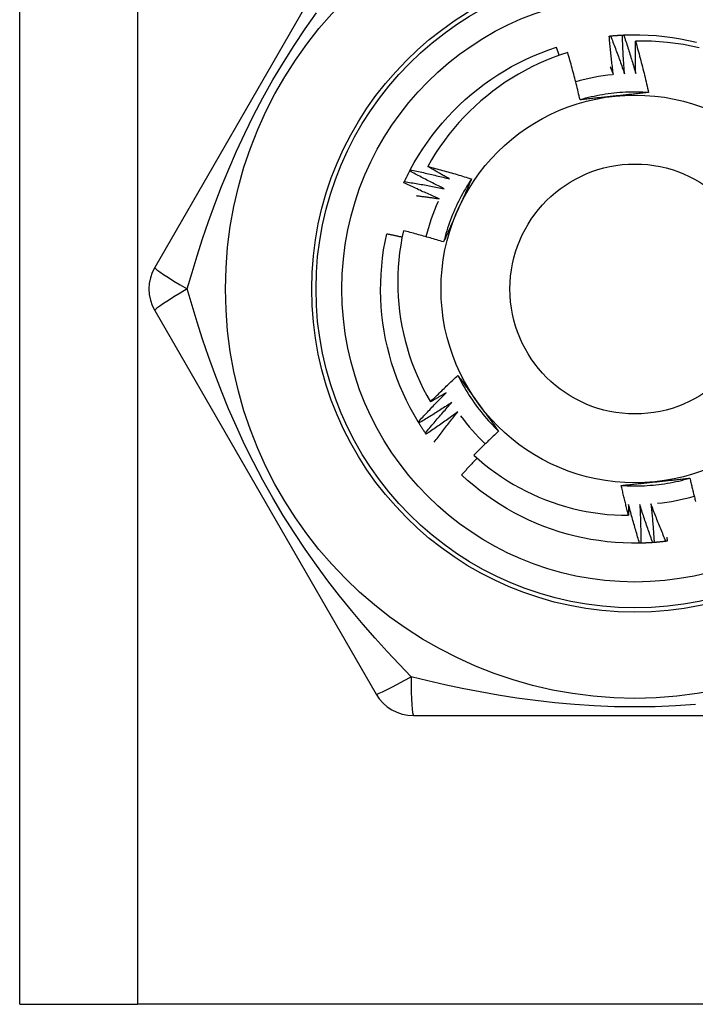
# Model space of a CAD drawing. Header units: inches. Extents: x 2.3 to 62.6, y 3.3 to 33.7.
# Tile 3 of 57: x 4.376 to 4.685, y 10.742 to 11.192. Entities that reach past the tile are written whole.
import ezdxf

# ---------------------------------------------------------------- set-up
doc = ezdxf.new("R2010")
doc.units = ezdxf.units.IN
doc.header["$MEASUREMENT"] = 0
doc.layers.add('Visible Edges(ANSI)', color=7, linetype='Continuous', lineweight=25)
doc.layers.add('Visible Tangent Edges(ANSI)', color=7, linetype='Continuous', lineweight=25)

msp = doc.modelspace()

# ---------------------------------------------------------------- linework, layer by layer
at = {"layer": 'Visible Edges(ANSI)'}
for p, q in [((4.37614, 10.74221), (4.37614, 24.19103)), ((4.53894, 11.25402), (4.43779, 11.07882)), ((4.55427, 11.1229), (4.55455, 11.12343)), ((4.43779, 11.05914), (4.53894, 10.88394)), ((4.55848, 11.00771), (4.55816, 11.00822)), ((4.56179, 11.00267), (4.56145, 11.00317)), ((4.65987, 10.95287), (4.65926, 10.95286)), ((4.55599, 10.8741), (4.75829, 10.8741)), ((4.37614, 10.74221), (4.42999, 10.74221)), ((4.88429, 10.74221), (4.42999, 10.74221))]:
    msp.add_line(p, q, dxfattribs=at)
at = {"layer": 'Visible Edges(ANSI)', "flags": 128}
for points in [[(4.64538, 11.18453), (4.64541, 11.18453), (4.64543, 11.18453), (4.64546, 11.18453), (4.64548, 11.18454), (4.64551, 11.18454), (4.64553, 11.18454), (4.64556, 11.18454), (4.64558, 11.18455), (4.64561, 11.18455), (4.64563, 11.18455), (4.64566, 11.18455), (4.64568, 11.18456), (4.64571, 11.18456), (4.64573, 11.18456), (4.64576, 11.18456), (4.64578, 11.18457), (4.64581, 11.18457), (4.64583, 11.18457), (4.64586, 11.18457), (4.64588, 11.18458), (4.64591, 11.18458), (4.64593, 11.18458), (4.64596, 11.18458), (4.64598, 11.18459)], [(4.64728, 11.16691), (4.64719, 11.16765), (4.64709, 11.16838), (4.647, 11.16911), (4.64691, 11.16984), (4.64682, 11.17057), (4.64673, 11.17131), (4.64664, 11.17204), (4.64656, 11.17277), (4.64647, 11.17351), (4.64639, 11.17424), (4.64631, 11.17497), (4.64623, 11.17571), (4.64615, 11.17644), (4.64607, 11.17717), (4.646, 11.17791), (4.64593, 11.17864), (4.64585, 11.17938), (4.64578, 11.18011), (4.64571, 11.18085), (4.64564, 11.18158), (4.64558, 11.18232), (4.64551, 11.18305), (4.64545, 11.18379), (4.64538, 11.18453)], [(4.64598, 11.18459), (4.64621, 11.18461), (4.64643, 11.18463), (4.64666, 11.18465), (4.64688, 11.18467), (4.64711, 11.18469), (4.64734, 11.18471), (4.64756, 11.18473), (4.64779, 11.18475), (4.64801, 11.18476), (4.64824, 11.18478), (4.64846, 11.1848), (4.64869, 11.18481), (4.64891, 11.18483), (4.64914, 11.18485), (4.64936, 11.18486), (4.64959, 11.18488), (4.64982, 11.18489), (4.65004, 11.18491), (4.65027, 11.18492), (4.65049, 11.18493), (4.65072, 11.18495), (4.65094, 11.18496), (4.65117, 11.18497), (4.6514, 11.18498)], [(4.64598, 11.18459), (4.64627, 11.18387), (4.64655, 11.18316), (4.64683, 11.18244), (4.64711, 11.18173), (4.64738, 11.18101), (4.64766, 11.18029), (4.64793, 11.17958), (4.6482, 11.17886), (4.64848, 11.17814), (4.64875, 11.17742), (4.64901, 11.1767), (4.64928, 11.17598), (4.64955, 11.17526), (4.64981, 11.17454), (4.65008, 11.17382), (4.65034, 11.17309), (4.6506, 11.17237), (4.65086, 11.17165), (4.65111, 11.17092), (4.65137, 11.1702), (4.65163, 11.16947), (4.65188, 11.16875), (4.65213, 11.16802), (4.65238, 11.16729)], [(4.6514, 11.18498), (4.65142, 11.18498), (4.65145, 11.18498), (4.65147, 11.18498), (4.6515, 11.18499), (4.65152, 11.18499), (4.65155, 11.18499), (4.65157, 11.18499), (4.6516, 11.18499), (4.65162, 11.18499), (4.65165, 11.18499), (4.65167, 11.18499), (4.6517, 11.185), (4.65172, 11.185), (4.65175, 11.185), (4.65177, 11.185), (4.6518, 11.185), (4.65182, 11.185), (4.65185, 11.185), (4.65187, 11.185), (4.6519, 11.185), (4.65192, 11.18501), (4.65195, 11.18501), (4.65197, 11.18501), (4.652, 11.18501)], [(4.65238, 11.16729), (4.65232, 11.16803), (4.65227, 11.16876), (4.65221, 11.1695), (4.65216, 11.17024), (4.65211, 11.17097), (4.65206, 11.17171), (4.65201, 11.17244), (4.65196, 11.17318), (4.65191, 11.17392), (4.65187, 11.17465), (4.65183, 11.17539), (4.65178, 11.17613), (4.65174, 11.17687), (4.65171, 11.1776), (4.65167, 11.17834), (4.65163, 11.17908), (4.6516, 11.17981), (4.65156, 11.18055), (4.65153, 11.18129), (4.6515, 11.18203), (4.65147, 11.18277), (4.65145, 11.1835), (4.65142, 11.18424), (4.6514, 11.18498)], [(4.652, 11.18501), (4.65572, 11.18511), (4.65944, 11.1851), (4.66316, 11.18497), (4.66687, 11.18471), (4.67057, 11.18434), (4.67426, 11.18385), (4.67793, 11.18325), (4.68158, 11.18252), (4.6852, 11.18168)], [(4.652, 11.18501), (4.65224, 11.18428), (4.65249, 11.18355), (4.65273, 11.18282), (4.65297, 11.18209), (4.65321, 11.18137), (4.65345, 11.18064), (4.65368, 11.1799), (4.65392, 11.17917), (4.65415, 11.17844), (4.65439, 11.17771), (4.65462, 11.17698), (4.65485, 11.17624), (4.65507, 11.17551), (4.6553, 11.17478), (4.65553, 11.17404), (4.65575, 11.17331), (4.65597, 11.17257), (4.65619, 11.17183), (4.65641, 11.1711), (4.65663, 11.17036), (4.65685, 11.16962), (4.65706, 11.16888), (4.65728, 11.16815), (4.65749, 11.16741)], [(4.65749, 11.16741), (4.65747, 11.16802), (4.65746, 11.16864), (4.65744, 11.16925), (4.65743, 11.16987), (4.65742, 11.17048), (4.65741, 11.1711), (4.6574, 11.17171), (4.65739, 11.17233), (4.65738, 11.17294), (4.65737, 11.17356), (4.65737, 11.17417), (4.65736, 11.17479), (4.65736, 11.17541), (4.65735, 11.17602), (4.65735, 11.17664), (4.65735, 11.17725), (4.65735, 11.17787), (4.65735, 11.17848), (4.65735, 11.1791), (4.65736, 11.17972), (4.65736, 11.18033), (4.65737, 11.18095), (4.65737, 11.18156), (4.65738, 11.18218)], [(4.68642, 11.17916), (4.68285, 11.17995), (4.67926, 11.18061), (4.67564, 11.18117), (4.67201, 11.18161), (4.66837, 11.18193), (4.66471, 11.18213), (4.66105, 11.18221), (4.65738, 11.18218)], [(4.65738, 11.18218), (4.65766, 11.18121), (4.65793, 11.18024), (4.65821, 11.17927), (4.65848, 11.1783), (4.65875, 11.17733), (4.65901, 11.17635), (4.65928, 11.17538), (4.65954, 11.17441), (4.65979, 11.17343), (4.66005, 11.17246), (4.6603, 11.17148), (4.66056, 11.17051), (4.6608, 11.16953), (4.66105, 11.16855), (4.66129, 11.16757), (4.66154, 11.16659), (4.66177, 11.16561), (4.66201, 11.16463), (4.66224, 11.16365), (4.66248, 11.16267), (4.6627, 11.16169), (4.66293, 11.1607), (4.66315, 11.15972), (4.66338, 11.15874)], [(4.55455, 11.12343), (4.55635, 11.12669), (4.55825, 11.12989), (4.56025, 11.13303), (4.56235, 11.1361), (4.56455, 11.1391), (4.56684, 11.14203), (4.56923, 11.14488), (4.5717, 11.14766), (4.57427, 11.15035), (4.57692, 11.15297), (4.57965, 11.15549), (4.58246, 11.15793), (4.58535, 11.16028), (4.58831, 11.16253), (4.59134, 11.16468), (4.59444, 11.16674), (4.5976, 11.1687), (4.60082, 11.17056), (4.60411, 11.17231), (4.60744, 11.17395), (4.61083, 11.17549), (4.61426, 11.17692), (4.61774, 11.17824), (4.62126, 11.17944)], [(4.62252, 11.17572), (4.62247, 11.17587), (4.62242, 11.17603), (4.62237, 11.17618), (4.62232, 11.17634), (4.62226, 11.17649), (4.62221, 11.17665), (4.62216, 11.1768), (4.62211, 11.17696), (4.62205, 11.17712), (4.622, 11.17727), (4.62195, 11.17743), (4.6219, 11.17758), (4.62184, 11.17774), (4.62179, 11.17789), (4.62174, 11.17805), (4.62169, 11.1782), (4.62163, 11.17836), (4.62158, 11.17851), (4.62153, 11.17867), (4.62148, 11.17882), (4.62142, 11.17898), (4.62137, 11.17913), (4.62132, 11.17929), (4.62126, 11.17944)], [(4.62643, 11.17702), (4.62309, 11.17591), (4.61978, 11.1747), (4.61651, 11.17338), (4.61328, 11.17196), (4.6101, 11.17044), (4.60697, 11.16882), (4.6039, 11.1671), (4.60089, 11.16529), (4.59794, 11.16339), (4.59504, 11.1614), (4.59222, 11.15931), (4.58946, 11.15713), (4.58676, 11.15487), (4.58414, 11.15252), (4.58159, 11.15009), (4.57912, 11.14757), (4.57673, 11.14498), (4.57443, 11.14232), (4.57221, 11.13959), (4.57009, 11.13679), (4.56805, 11.13392), (4.56611, 11.13099), (4.56426, 11.12801), (4.56251, 11.12496)], [(4.63206, 11.15539), (4.63185, 11.15629), (4.63164, 11.1572), (4.63142, 11.15811), (4.63121, 11.15902), (4.63099, 11.15992), (4.63077, 11.16083), (4.63055, 11.16173), (4.63032, 11.16264), (4.6301, 11.16354), (4.62987, 11.16444), (4.62964, 11.16535), (4.6294, 11.16625), (4.62917, 11.16715), (4.62893, 11.16805), (4.62869, 11.16895), (4.62845, 11.16985), (4.6282, 11.17075), (4.62796, 11.17165), (4.62771, 11.17255), (4.62745, 11.17344), (4.6272, 11.17434), (4.62694, 11.17523), (4.62669, 11.17613), (4.62643, 11.17702)], [(4.64585, 11.17043), (4.64591, 11.17028), (4.64597, 11.17013), (4.64603, 11.16999), (4.64609, 11.16984), (4.64615, 11.1697), (4.64621, 11.16955), (4.64627, 11.1694), (4.64633, 11.16926), (4.64639, 11.16911), (4.64645, 11.16896), (4.64651, 11.16882), (4.64657, 11.16867), (4.64663, 11.16853), (4.64669, 11.16838), (4.64675, 11.16823), (4.64681, 11.16809), (4.64687, 11.16794), (4.64693, 11.16779), (4.64699, 11.16765), (4.64705, 11.1675), (4.64711, 11.16735), (4.64717, 11.16721), (4.64723, 11.16706), (4.64728, 11.16691)], [(4.66337, 11.15873), (4.66206, 11.15881), (4.66074, 11.15887), (4.65942, 11.15891), (4.6581, 11.15894), (4.65678, 11.15894), (4.65546, 11.15892), (4.65415, 11.15889), (4.65283, 11.15884), (4.65151, 11.15876), (4.65019, 11.15867), (4.64888, 11.15856), (4.64757, 11.15843), (4.64626, 11.15828), (4.64495, 11.15811), (4.64364, 11.15792), (4.64234, 11.15772), (4.64104, 11.15749), (4.63974, 11.15725), (4.63845, 11.15698), (4.63716, 11.1567), (4.63588, 11.1564), (4.6346, 11.15608), (4.63333, 11.15574), (4.63206, 11.15539)], [(4.64788, 11.15708), (4.64721, 11.15701), (4.64655, 11.15694), (4.64589, 11.15687), (4.64522, 11.1568), (4.64456, 11.15673), (4.6439, 11.15666), (4.64324, 11.15659), (4.64258, 11.15652), (4.64192, 11.15645), (4.64126, 11.15638), (4.6406, 11.15631), (4.63994, 11.15624), (4.63928, 11.15617), (4.63862, 11.1561), (4.63796, 11.15603), (4.63731, 11.15596), (4.63665, 11.15589), (4.63599, 11.15582), (4.63534, 11.15575), (4.63468, 11.15567), (4.63402, 11.1556), (4.63337, 11.15553), (4.63271, 11.15546), (4.63206, 11.15539)], [(4.66338, 11.15874), (4.66273, 11.15867), (4.66209, 11.15859), (4.66145, 11.15852), (4.66081, 11.15845), (4.66017, 11.15838), (4.65952, 11.15831), (4.65888, 11.15824), (4.65824, 11.15818), (4.65759, 11.15811), (4.65695, 11.15804), (4.6563, 11.15797), (4.65566, 11.1579), (4.65501, 11.15783), (4.65437, 11.15776), (4.65372, 11.15769), (4.65307, 11.15763), (4.65243, 11.15756), (4.65178, 11.15749), (4.65113, 11.15742), (4.65048, 11.15735), (4.64983, 11.15728), (4.64918, 11.15722), (4.64853, 11.15715), (4.64788, 11.15708)], [(4.55455, 11.12343), (4.5553, 11.12328), (4.55606, 11.12312), (4.55681, 11.12296), (4.55756, 11.12279), (4.55831, 11.12263), (4.55906, 11.12246), (4.55981, 11.1223), (4.56056, 11.12213), (4.56131, 11.12196), (4.56205, 11.12179), (4.5628, 11.12161), (4.56355, 11.12144), (4.5643, 11.12126), (4.56505, 11.12109), (4.56579, 11.12091), (4.56654, 11.12073), (4.56729, 11.12055), (4.56803, 11.12036), (4.56878, 11.12018), (4.56953, 11.11999), (4.57027, 11.1198), (4.57102, 11.11962), (4.57176, 11.11943), (4.57251, 11.11923)], [(4.56251, 11.12496), (4.56335, 11.12474), (4.56419, 11.12452), (4.56503, 11.1243), (4.56587, 11.12408), (4.56671, 11.12386), (4.56754, 11.12363), (4.56838, 11.12341), (4.56922, 11.12318), (4.57005, 11.12295), (4.57089, 11.12271), (4.57172, 11.12248), (4.57256, 11.12224), (4.57339, 11.122), (4.57422, 11.12176), (4.57506, 11.12152), (4.57589, 11.12128), (4.57672, 11.12103), (4.57755, 11.12078), (4.57838, 11.12053), (4.57921, 11.12028), (4.58004, 11.12003), (4.58087, 11.11978), (4.5817, 11.11952), (4.58253, 11.11926)], [(4.57251, 11.11923), (4.57209, 11.11947), (4.57167, 11.1197), (4.57125, 11.11993), (4.57083, 11.12017), (4.57041, 11.1204), (4.56999, 11.12064), (4.56957, 11.12087), (4.56916, 11.12111), (4.56874, 11.12134), (4.56832, 11.12158), (4.56791, 11.12182), (4.56749, 11.12206), (4.56707, 11.1223), (4.56666, 11.12254), (4.56624, 11.12278), (4.56583, 11.12302), (4.56541, 11.12326), (4.565, 11.1235), (4.56458, 11.12374), (4.56417, 11.12398), (4.56375, 11.12423), (4.56334, 11.12447), (4.56293, 11.12471), (4.56251, 11.12496)], [(4.55187, 11.11804), (4.55196, 11.11824), (4.55206, 11.11845), (4.55215, 11.11865), (4.55225, 11.11885), (4.55235, 11.11906), (4.55245, 11.11926), (4.55254, 11.11947), (4.55264, 11.11967), (4.55274, 11.11987), (4.55284, 11.12008), (4.55294, 11.12028), (4.55304, 11.12048), (4.55314, 11.12069), (4.55324, 11.12089), (4.55334, 11.12109), (4.55344, 11.12129), (4.55355, 11.12149), (4.55365, 11.1217), (4.55375, 11.1219), (4.55385, 11.1221), (4.55396, 11.1223), (4.55406, 11.1225), (4.55417, 11.1227), (4.55427, 11.1229)], [(4.57001, 11.11477), (4.56935, 11.1151), (4.56869, 11.11542), (4.56802, 11.11575), (4.56736, 11.11607), (4.5667, 11.1164), (4.56604, 11.11673), (4.56538, 11.11707), (4.56472, 11.1174), (4.56407, 11.11773), (4.56341, 11.11807), (4.56275, 11.1184), (4.5621, 11.11874), (4.56144, 11.11908), (4.56079, 11.11942), (4.56013, 11.11976), (4.55948, 11.12011), (4.55882, 11.12045), (4.55817, 11.1208), (4.55752, 11.12115), (4.55687, 11.12149), (4.55622, 11.12184), (4.55557, 11.12219), (4.55492, 11.12255), (4.55427, 11.1229)], [(4.58253, 11.11926), (4.5818, 11.11816), (4.58109, 11.11705), (4.5804, 11.11592), (4.57972, 11.11479), (4.57905, 11.11365), (4.57841, 11.1125), (4.57778, 11.11134), (4.57717, 11.11017), (4.57657, 11.109), (4.57599, 11.10781), (4.57543, 11.10662), (4.57489, 11.10542), (4.57436, 11.10421), (4.57385, 11.10299), (4.57336, 11.10176), (4.57289, 11.10053), (4.57244, 11.09929), (4.572, 11.09805), (4.57158, 11.0968), (4.57118, 11.09554), (4.5708, 11.09428), (4.57044, 11.09301), (4.57009, 11.09174), (4.56977, 11.09046)], [(4.58253, 11.11926), (4.58227, 11.11867), (4.58201, 11.11808), (4.58175, 11.11749), (4.58149, 11.11689), (4.58123, 11.1163), (4.58097, 11.11571), (4.5807, 11.11512), (4.58044, 11.11453), (4.58018, 11.11394), (4.57992, 11.11334), (4.57966, 11.11275), (4.57939, 11.11216), (4.57913, 11.11157), (4.57887, 11.11097), (4.5786, 11.11038), (4.57834, 11.10978), (4.57807, 11.10919), (4.57781, 11.10859), (4.57754, 11.108), (4.57728, 11.1074), (4.57701, 11.10681), (4.57675, 11.10621), (4.57648, 11.10561), (4.57621, 11.10501)], [(4.55161, 11.11749), (4.55162, 11.11751), (4.55163, 11.11753), (4.55164, 11.11756), (4.55165, 11.11758), (4.55166, 11.1176), (4.55167, 11.11763), (4.55169, 11.11765), (4.5517, 11.11767), (4.55171, 11.11769), (4.55172, 11.11772), (4.55173, 11.11774), (4.55174, 11.11776), (4.55175, 11.11779), (4.55176, 11.11781), (4.55177, 11.11783), (4.55178, 11.11785), (4.55179, 11.11788), (4.5518, 11.1179), (4.55181, 11.11792), (4.55182, 11.11795), (4.55183, 11.11797), (4.55184, 11.11799), (4.55185, 11.11801), (4.55187, 11.11804)], [(4.56775, 11.11019), (4.56707, 11.11048), (4.5664, 11.11077), (4.56572, 11.11106), (4.56504, 11.11135), (4.56436, 11.11165), (4.56369, 11.11194), (4.56301, 11.11224), (4.56234, 11.11254), (4.56166, 11.11284), (4.56099, 11.11314), (4.56031, 11.11344), (4.55964, 11.11374), (4.55897, 11.11405), (4.5583, 11.11435), (4.55763, 11.11466), (4.55696, 11.11497), (4.55629, 11.11528), (4.55562, 11.11559), (4.55495, 11.1159), (4.55428, 11.11622), (4.55361, 11.11653), (4.55294, 11.11685), (4.55228, 11.11717), (4.55161, 11.11749)], [(4.55187, 11.11804), (4.55262, 11.11792), (4.55338, 11.1178), (4.55414, 11.11767), (4.5549, 11.11755), (4.55566, 11.11743), (4.55641, 11.1173), (4.55717, 11.11717), (4.55793, 11.11704), (4.55868, 11.11691), (4.55944, 11.11678), (4.5602, 11.11665), (4.56095, 11.11651), (4.56171, 11.11637), (4.56247, 11.11624), (4.56322, 11.1161), (4.56398, 11.11595), (4.56473, 11.11581), (4.56549, 11.11567), (4.56624, 11.11552), (4.567, 11.11538), (4.56775, 11.11523), (4.5685, 11.11508), (4.56926, 11.11493), (4.57001, 11.11477)], [(4.55716, 11.11164), (4.55761, 11.11158), (4.55805, 11.11153), (4.55849, 11.11147), (4.55893, 11.11141), (4.55937, 11.11136), (4.55981, 11.1113), (4.56026, 11.11124), (4.5607, 11.11118), (4.56114, 11.11113), (4.56158, 11.11107), (4.56202, 11.11101), (4.56246, 11.11095), (4.5629, 11.11089), (4.56334, 11.11083), (4.56379, 11.11076), (4.56423, 11.1107), (4.56467, 11.11064), (4.56511, 11.11058), (4.56555, 11.11051), (4.56599, 11.11045), (4.56643, 11.11039), (4.56687, 11.11032), (4.56731, 11.11025), (4.56775, 11.11019)], [(4.57621, 11.10501), (4.57594, 11.1044), (4.57567, 11.10379), (4.5754, 11.10318), (4.57513, 11.10257), (4.57486, 11.10196), (4.57459, 11.10135), (4.57432, 11.10075), (4.57405, 11.10014), (4.57378, 11.09953), (4.57351, 11.09893), (4.57324, 11.09832), (4.57297, 11.09771), (4.5727, 11.09711), (4.57243, 11.0965), (4.57217, 11.0959), (4.5719, 11.09529), (4.57163, 11.09469), (4.57136, 11.09409), (4.5711, 11.09348), (4.57083, 11.09288), (4.57056, 11.09227), (4.5703, 11.09167), (4.57003, 11.09107), (4.56977, 11.09046)], [(4.55816, 11.00822), (4.55626, 11.01142), (4.55447, 11.01468), (4.55279, 11.018), (4.55121, 11.02137), (4.54974, 11.02478), (4.54837, 11.02825), (4.54713, 11.03175), (4.54599, 11.03529), (4.54497, 11.03887), (4.54406, 11.04248), (4.54327, 11.04611), (4.5426, 11.04977), (4.54204, 11.05345), (4.5416, 11.05714), (4.54128, 11.06085), (4.54108, 11.06456), (4.541, 11.06828), (4.54104, 11.072), (4.54119, 11.07572), (4.54147, 11.07943), (4.54186, 11.08313), (4.54237, 11.08681), (4.543, 11.09048), (4.54375, 11.09412)], [(4.55078, 11.09262), (4.55049, 11.09269), (4.5502, 11.09275), (4.5499, 11.09282), (4.54961, 11.09288), (4.54932, 11.09295), (4.54903, 11.09301), (4.54873, 11.09308), (4.54844, 11.09314), (4.54815, 11.0932), (4.54786, 11.09327), (4.54756, 11.09333), (4.54727, 11.09339), (4.54698, 11.09345), (4.54668, 11.09352), (4.54639, 11.09358), (4.5461, 11.09364), (4.5458, 11.0937), (4.54551, 11.09376), (4.54522, 11.09382), (4.54492, 11.09388), (4.54463, 11.09394), (4.54434, 11.094), (4.54404, 11.09406), (4.54375, 11.09412)], [(4.5514, 11.09561), (4.55072, 11.09231), (4.55014, 11.08899), (4.54967, 11.08565), (4.5493, 11.08229), (4.54904, 11.07893), (4.54888, 11.07555), (4.54882, 11.07217), (4.54887, 11.06878), (4.54903, 11.0654), (4.54929, 11.06204), (4.54966, 11.05868), (4.55013, 11.05534), (4.55071, 11.05202), (4.55139, 11.04872), (4.55217, 11.04544), (4.55305, 11.04219), (4.55404, 11.03896), (4.55513, 11.03576), (4.55632, 11.0326), (4.55761, 11.02947), (4.559, 11.02638), (4.56048, 11.02335), (4.56206, 11.02036), (4.56373, 11.01743)], [(4.56977, 11.09046), (4.56901, 11.0907), (4.56825, 11.09093), (4.56749, 11.09116), (4.56672, 11.09139), (4.56596, 11.09161), (4.5652, 11.09184), (4.56444, 11.09206), (4.56367, 11.09229), (4.56291, 11.09251), (4.56215, 11.09272), (4.56138, 11.09294), (4.56061, 11.09316), (4.55985, 11.09337), (4.55908, 11.09358), (4.55832, 11.09379), (4.55755, 11.094), (4.55678, 11.09421), (4.55601, 11.09442), (4.55525, 11.09462), (4.55448, 11.09482), (4.55371, 11.09502), (4.55294, 11.09522), (4.55217, 11.09542), (4.5514, 11.09561)], [(4.56373, 11.01743), (4.56424, 11.01795), (4.56475, 11.01846), (4.56527, 11.01897), (4.56578, 11.01948), (4.5663, 11.01999), (4.56682, 11.0205), (4.56734, 11.02101), (4.56785, 11.02152), (4.56837, 11.02202), (4.5689, 11.02253), (4.56942, 11.02303), (4.56994, 11.02354), (4.57046, 11.02404), (4.57099, 11.02454), (4.57152, 11.02504), (4.57204, 11.02554), (4.57257, 11.02604), (4.5731, 11.02654), (4.57363, 11.02703), (4.57416, 11.02753), (4.57469, 11.02803), (4.57522, 11.02852), (4.57576, 11.02901), (4.57629, 11.0295)], [(4.57629, 11.0295), (4.57667, 11.02898), (4.57705, 11.02846), (4.57744, 11.02794), (4.57782, 11.02742), (4.5782, 11.0269), (4.57858, 11.02638), (4.57896, 11.02586), (4.57934, 11.02533), (4.57973, 11.02481), (4.58011, 11.02429), (4.58049, 11.02376), (4.58087, 11.02324), (4.58125, 11.02272), (4.58164, 11.02219), (4.58202, 11.02167), (4.5824, 11.02114), (4.58278, 11.02061), (4.58317, 11.02009), (4.58355, 11.01956), (4.58394, 11.01903), (4.58432, 11.0185), (4.5847, 11.01797), (4.58509, 11.01744), (4.58547, 11.01691)], [(4.5763, 11.02951), (4.57688, 11.02833), (4.57749, 11.02715), (4.57811, 11.02599), (4.57875, 11.02484), (4.57941, 11.02369), (4.58008, 11.02256), (4.58077, 11.02143), (4.58148, 11.02032), (4.5822, 11.01922), (4.58294, 11.01812), (4.58369, 11.01704), (4.58446, 11.01597), (4.58524, 11.01491), (4.58604, 11.01386), (4.58686, 11.01282), (4.58769, 11.0118), (4.58853, 11.01078), (4.58939, 11.00978), (4.59027, 11.0088), (4.59116, 11.00782), (4.59206, 11.00686), (4.59298, 11.00591), (4.59391, 11.00498), (4.59485, 11.00406)], [(4.55816, 11.00822), (4.55868, 11.00879), (4.55919, 11.00935), (4.55971, 11.00992), (4.56024, 11.01048), (4.56076, 11.01105), (4.56128, 11.01161), (4.56181, 11.01217), (4.56233, 11.01273), (4.56286, 11.01329), (4.56339, 11.01385), (4.56391, 11.0144), (4.56444, 11.01496), (4.56498, 11.01552), (4.56551, 11.01607), (4.56604, 11.01662), (4.56657, 11.01718), (4.56711, 11.01773), (4.56765, 11.01828), (4.56818, 11.01883), (4.56872, 11.01938), (4.56926, 11.01992), (4.5698, 11.02047), (4.57035, 11.02101), (4.57089, 11.02156)], [(4.57089, 11.02156), (4.57059, 11.02138), (4.5703, 11.02121), (4.57, 11.02103), (4.5697, 11.02086), (4.5694, 11.02069), (4.56911, 11.02051), (4.56881, 11.02034), (4.56851, 11.02017), (4.56821, 11.01999), (4.56792, 11.01982), (4.56762, 11.01965), (4.56732, 11.01948), (4.56702, 11.0193), (4.56672, 11.01913), (4.56642, 11.01896), (4.56613, 11.01879), (4.56583, 11.01862), (4.56553, 11.01845), (4.56523, 11.01828), (4.56493, 11.01811), (4.56463, 11.01794), (4.56433, 11.01777), (4.56403, 11.0176), (4.56373, 11.01743)], [(4.57347, 11.01715), (4.57285, 11.01674), (4.57224, 11.01633), (4.57162, 11.01593), (4.571, 11.01552), (4.57038, 11.01512), (4.56976, 11.01472), (4.56914, 11.01432), (4.56852, 11.01392), (4.5679, 11.01352), (4.56728, 11.01313), (4.56665, 11.01273), (4.56603, 11.01234), (4.5654, 11.01195), (4.56478, 11.01155), (4.56415, 11.01116), (4.56352, 11.01078), (4.5629, 11.01039), (4.56227, 11.01), (4.56164, 11.00962), (4.56101, 11.00923), (4.56037, 11.00885), (4.55974, 11.00847), (4.55911, 11.00809), (4.55848, 11.00771)], [(4.56145, 11.00317), (4.56193, 11.00376), (4.56242, 11.00435), (4.56291, 11.00494), (4.5634, 11.00553), (4.56389, 11.00612), (4.56439, 11.00671), (4.56488, 11.0073), (4.56538, 11.00788), (4.56588, 11.00847), (4.56637, 11.00906), (4.56687, 11.00964), (4.56737, 11.01022), (4.56787, 11.0108), (4.56838, 11.01139), (4.56888, 11.01197), (4.56939, 11.01255), (4.56989, 11.01312), (4.5704, 11.0137), (4.57091, 11.01428), (4.57142, 11.01485), (4.57193, 11.01543), (4.57244, 11.016), (4.57295, 11.01657), (4.57347, 11.01715)], [(4.58547, 11.01691), (4.58587, 11.01637), (4.58626, 11.01583), (4.58665, 11.01529), (4.58704, 11.01475), (4.58743, 11.01421), (4.58783, 11.01368), (4.58822, 11.01314), (4.58861, 11.0126), (4.589, 11.01206), (4.58939, 11.01153), (4.58978, 11.01099), (4.59017, 11.01046), (4.59056, 11.00992), (4.59095, 11.00939), (4.59134, 11.00885), (4.59173, 11.00832), (4.59212, 11.00778), (4.59251, 11.00725), (4.5929, 11.00672), (4.59329, 11.00618), (4.59368, 11.00565), (4.59407, 11.00512), (4.59446, 11.00459), (4.59485, 11.00406)], [(4.57627, 11.01287), (4.57568, 11.01243), (4.57508, 11.012), (4.57449, 11.01156), (4.57389, 11.01113), (4.57329, 11.01069), (4.5727, 11.01026), (4.5721, 11.00983), (4.5715, 11.0094), (4.5709, 11.00897), (4.5703, 11.00854), (4.56969, 11.00811), (4.56909, 11.00769), (4.56849, 11.00726), (4.56788, 11.00684), (4.56728, 11.00642), (4.56667, 11.006), (4.56606, 11.00558), (4.56546, 11.00516), (4.56485, 11.00474), (4.56424, 11.00432), (4.56363, 11.00391), (4.56301, 11.00349), (4.5624, 11.00308), (4.56179, 11.00267)], [(4.56551, 10.99899), (4.56594, 10.99957), (4.56638, 11.00016), (4.56682, 11.00075), (4.56726, 11.00133), (4.5677, 11.00192), (4.56814, 11.0025), (4.56858, 11.00308), (4.56902, 11.00366), (4.56947, 11.00425), (4.56991, 11.00483), (4.57036, 11.00541), (4.57081, 11.00599), (4.57126, 11.00656), (4.57171, 11.00714), (4.57216, 11.00772), (4.57261, 11.00829), (4.57307, 11.00887), (4.57352, 11.00944), (4.57398, 11.01002), (4.57443, 11.01059), (4.57489, 11.01116), (4.57535, 11.01173), (4.57581, 11.0123), (4.57627, 11.01287)], [(4.56145, 11.00317), (4.56132, 11.00335), (4.56119, 11.00354), (4.56106, 11.00373), (4.56094, 11.00391), (4.56081, 11.0041), (4.56068, 11.00429), (4.56056, 11.00448), (4.56043, 11.00466), (4.56031, 11.00485), (4.56018, 11.00504), (4.56006, 11.00523), (4.55993, 11.00542), (4.55981, 11.00561), (4.55969, 11.0058), (4.55956, 11.00599), (4.55944, 11.00618), (4.55932, 11.00637), (4.5592, 11.00656), (4.55908, 11.00675), (4.55896, 11.00694), (4.55884, 11.00713), (4.55871, 11.00732), (4.55859, 11.00752), (4.55848, 11.00771)], [(4.59485, 11.00406), (4.59437, 11.00361), (4.59389, 11.00316), (4.59341, 11.00271), (4.59293, 11.00226), (4.59245, 11.00181), (4.59197, 11.00135), (4.59149, 11.0009), (4.59101, 11.00045), (4.59054, 10.99999), (4.59006, 10.99954), (4.58959, 10.99908), (4.58912, 10.99862), (4.58864, 10.99816), (4.58817, 10.9977), (4.5877, 10.99724), (4.58723, 10.99678), (4.58676, 10.99632), (4.58629, 10.99586), (4.58583, 10.9954), (4.58536, 10.99493), (4.58489, 10.99447), (4.58443, 10.994), (4.58396, 10.99353), (4.5835, 10.99307)], [(4.5835, 10.99307), (4.58592, 10.99092), (4.58841, 10.98885), (4.59095, 10.98686), (4.59356, 10.98495), (4.59622, 10.98311), (4.59894, 10.98137), (4.6017, 10.9797), (4.60453, 10.97812), (4.6074, 10.97663), (4.61031, 10.97522), (4.61328, 10.97391), (4.61628, 10.97268), (4.61932, 10.97156), (4.62238, 10.97052), (4.62548, 10.96959), (4.6286, 10.96875), (4.63174, 10.96801), (4.6349, 10.96736), (4.63809, 10.96682), (4.64129, 10.96637), (4.6445, 10.96602), (4.64773, 10.96578), (4.65096, 10.96563), (4.6542, 10.96559)], [(4.58503, 10.9917), (4.58473, 10.99138), (4.58443, 10.99107), (4.58413, 10.99075), (4.58383, 10.99044), (4.58353, 10.99012), (4.58323, 10.9898), (4.58294, 10.98949), (4.58264, 10.98917), (4.58234, 10.98885), (4.58204, 10.98853), (4.58175, 10.98821), (4.58145, 10.98789), (4.58116, 10.98758), (4.58086, 10.98726), (4.58057, 10.98694), (4.58027, 10.98662), (4.57998, 10.98629), (4.57969, 10.98597), (4.57939, 10.98565), (4.5791, 10.98533), (4.57881, 10.98501), (4.57852, 10.98468), (4.57822, 10.98436), (4.57793, 10.98404)], [(4.65926, 10.95286), (4.65554, 10.95285), (4.65182, 10.95296), (4.64811, 10.95319), (4.64441, 10.95354), (4.64072, 10.95401), (4.63704, 10.95459), (4.63339, 10.95529), (4.62976, 10.95611), (4.62616, 10.95705), (4.62259, 10.9581), (4.61906, 10.95926), (4.61556, 10.96054), (4.61211, 10.96192), (4.60871, 10.96342), (4.60535, 10.96502), (4.60205, 10.96674), (4.5988, 10.96855), (4.59562, 10.97047), (4.59249, 10.97249), (4.58943, 10.97461), (4.58645, 10.97683), (4.58353, 10.97914), (4.58069, 10.98155), (4.57793, 10.98404)], [(4.6509, 10.97923), (4.65222, 10.97915), (4.65354, 10.97909), (4.65486, 10.97905), (4.65617, 10.97903), (4.65749, 10.97902), (4.65881, 10.97904), (4.66013, 10.97907), (4.66145, 10.97913), (4.66277, 10.9792), (4.66408, 10.97929), (4.6654, 10.9794), (4.66671, 10.97953), (4.66802, 10.97968), (4.66933, 10.97985), (4.67063, 10.98004), (4.67194, 10.98024), (4.67324, 10.98047), (4.67453, 10.98071), (4.67583, 10.98098), (4.67711, 10.98126), (4.6784, 10.98156), (4.67968, 10.98188), (4.68095, 10.98222), (4.68222, 10.98258)], [(4.6509, 10.97923), (4.65154, 10.9793), (4.65219, 10.97937), (4.65283, 10.97944), (4.65347, 10.97951), (4.65411, 10.97958), (4.65475, 10.97965), (4.6554, 10.97972), (4.65604, 10.97979), (4.65668, 10.97986), (4.65733, 10.97992), (4.65797, 10.97999), (4.65862, 10.98006), (4.65926, 10.98013), (4.65991, 10.9802), (4.66056, 10.98027), (4.6612, 10.98034), (4.66185, 10.9804), (4.6625, 10.98047), (4.66315, 10.98054), (4.66379, 10.98061), (4.66444, 10.98068), (4.6651, 10.98075), (4.66575, 10.98082), (4.6664, 10.98088)], [(4.6664, 10.98088), (4.66706, 10.98095), (4.66773, 10.98102), (4.66839, 10.98109), (4.66905, 10.98116), (4.66972, 10.98123), (4.67038, 10.9813), (4.67104, 10.98137), (4.6717, 10.98144), (4.67236, 10.98151), (4.67302, 10.98158), (4.67368, 10.98165), (4.67434, 10.98172), (4.675, 10.98179), (4.67566, 10.98186), (4.67631, 10.98193), (4.67697, 10.982), (4.67763, 10.98207), (4.67829, 10.98215), (4.67894, 10.98222), (4.6796, 10.98229), (4.68025, 10.98236), (4.68091, 10.98243), (4.68156, 10.9825), (4.68222, 10.98258)], [(4.68222, 10.98258), (4.68234, 10.98207), (4.68245, 10.98156), (4.68257, 10.98105), (4.68269, 10.98054), (4.68281, 10.98003), (4.68293, 10.97953), (4.68305, 10.97902), (4.68317, 10.97851), (4.68329, 10.97801), (4.68342, 10.9775), (4.68354, 10.97699), (4.68366, 10.97649), (4.68379, 10.97598), (4.68391, 10.97547), (4.68404, 10.97497), (4.68417, 10.97446), (4.6843, 10.97396), (4.68442, 10.97345), (4.68455, 10.97294), (4.68468, 10.97244), (4.68481, 10.97194)], [(4.6542, 10.96559), (4.65406, 10.96615), (4.65391, 10.96672), (4.65377, 10.96728), (4.65362, 10.96785), (4.65348, 10.96842), (4.65333, 10.96898), (4.65319, 10.96955), (4.65305, 10.97012), (4.65291, 10.97069), (4.65277, 10.97125), (4.65263, 10.97182), (4.65249, 10.97239), (4.65236, 10.97296), (4.65222, 10.97353), (4.65208, 10.9741), (4.65195, 10.97466), (4.65182, 10.97523), (4.65168, 10.9758), (4.65155, 10.97637), (4.65142, 10.97694), (4.65129, 10.97751), (4.65116, 10.97808), (4.65103, 10.97865), (4.6509, 10.97923)], [(4.65423, 10.9706), (4.65423, 10.97039), (4.65423, 10.97018), (4.65423, 10.96997), (4.65423, 10.96976), (4.65423, 10.96955), (4.65423, 10.96934), (4.65423, 10.96914), (4.65423, 10.96893), (4.65423, 10.96872), (4.65423, 10.96851), (4.65423, 10.9683), (4.65423, 10.96809), (4.65423, 10.96788), (4.65422, 10.96767), (4.65422, 10.96746), (4.65422, 10.96726), (4.65422, 10.96705), (4.65422, 10.96684), (4.65422, 10.96663), (4.65421, 10.96642), (4.65421, 10.96621), (4.65421, 10.966), (4.65421, 10.96579), (4.6542, 10.96559)], [(4.65926, 10.95286), (4.65904, 10.95359), (4.65881, 10.95433), (4.65859, 10.95506), (4.65837, 10.9558), (4.65815, 10.95653), (4.65793, 10.95727), (4.65771, 10.95801), (4.6575, 10.95874), (4.65728, 10.95948), (4.65707, 10.96022), (4.65686, 10.96096), (4.65665, 10.9617), (4.65644, 10.96243), (4.65623, 10.96317), (4.65602, 10.96391), (4.65582, 10.96466), (4.65561, 10.9654), (4.65541, 10.96614), (4.65521, 10.96688), (4.65501, 10.96762), (4.65482, 10.96837), (4.65462, 10.96911), (4.65442, 10.96985), (4.65423, 10.9706)], [(4.65934, 10.97058), (4.65938, 10.96984), (4.65942, 10.9691), (4.65945, 10.96837), (4.65949, 10.96763), (4.65952, 10.96689), (4.65955, 10.96616), (4.65958, 10.96542), (4.65961, 10.96468), (4.65964, 10.96394), (4.65966, 10.96321), (4.65969, 10.96247), (4.65971, 10.96173), (4.65973, 10.96099), (4.65975, 10.96025), (4.65977, 10.95952), (4.65978, 10.95878), (4.6598, 10.95804), (4.65981, 10.9573), (4.65983, 10.95656), (4.65984, 10.95583), (4.65985, 10.95509), (4.65986, 10.95435), (4.65986, 10.95361), (4.65987, 10.95287)], [(4.66529, 10.95313), (4.66502, 10.95385), (4.66476, 10.95457), (4.6645, 10.95529), (4.66424, 10.95601), (4.66398, 10.95674), (4.66373, 10.95746), (4.66347, 10.95818), (4.66322, 10.95891), (4.66296, 10.95963), (4.66271, 10.96036), (4.66246, 10.96109), (4.66221, 10.96181), (4.66197, 10.96254), (4.66172, 10.96327), (4.66148, 10.964), (4.66123, 10.96473), (4.66099, 10.96546), (4.66075, 10.96619), (4.66051, 10.96692), (4.66028, 10.96765), (4.66004, 10.96838), (4.65981, 10.96911), (4.65957, 10.96985), (4.65934, 10.97058)], [(4.66445, 10.97083), (4.66452, 10.97009), (4.6646, 10.96936), (4.66467, 10.96862), (4.66474, 10.96789), (4.66482, 10.96715), (4.66489, 10.96642), (4.66495, 10.96569), (4.66502, 10.96495), (4.66509, 10.96422), (4.66515, 10.96348), (4.66521, 10.96274), (4.66527, 10.96201), (4.66533, 10.96127), (4.66539, 10.96054), (4.66545, 10.9598), (4.6655, 10.95906), (4.66555, 10.95833), (4.66561, 10.95759), (4.66566, 10.95686), (4.66571, 10.95612), (4.66575, 10.95538), (4.6658, 10.95464), (4.66585, 10.95391), (4.66589, 10.95317)], [(4.67129, 10.9537), (4.67099, 10.95441), (4.67069, 10.95512), (4.67039, 10.95583), (4.6701, 10.95653), (4.6698, 10.95724), (4.66951, 10.95795), (4.66921, 10.95866), (4.66892, 10.95937), (4.66863, 10.96008), (4.66834, 10.9608), (4.66806, 10.96151), (4.66777, 10.96222), (4.66749, 10.96294), (4.6672, 10.96365), (4.66692, 10.96437), (4.66664, 10.96508), (4.66636, 10.9658), (4.66608, 10.96651), (4.66581, 10.96723), (4.66553, 10.96795), (4.66526, 10.96867), (4.66499, 10.96939), (4.66472, 10.97011), (4.66445, 10.97083)], [(4.66529, 10.95313), (4.66506, 10.95311), (4.66484, 10.95309), (4.66461, 10.95308), (4.66439, 10.95307), (4.66416, 10.95305), (4.66393, 10.95304), (4.66371, 10.95303), (4.66348, 10.95301), (4.66326, 10.953), (4.66303, 10.95299), (4.6628, 10.95298), (4.66258, 10.95297), (4.66235, 10.95296), (4.66213, 10.95295), (4.6619, 10.95294), (4.66168, 10.95293), (4.66145, 10.95292), (4.66122, 10.95291), (4.661, 10.9529), (4.66077, 10.9529), (4.66055, 10.95289), (4.66032, 10.95288), (4.66009, 10.95288), (4.65987, 10.95287)], [(4.66589, 10.95317), (4.66586, 10.95317), (4.66584, 10.95317), (4.66581, 10.95316), (4.66579, 10.95316), (4.66576, 10.95316), (4.66574, 10.95316), (4.66571, 10.95316), (4.66569, 10.95315), (4.66566, 10.95315), (4.66564, 10.95315), (4.66561, 10.95315), (4.66559, 10.95315), (4.66556, 10.95315), (4.66554, 10.95314), (4.66551, 10.95314), (4.66549, 10.95314), (4.66546, 10.95314), (4.66544, 10.95314), (4.66541, 10.95313), (4.66539, 10.95313), (4.66536, 10.95313), (4.66534, 10.95313), (4.66531, 10.95313), (4.66529, 10.95313)], [(4.67129, 10.9537), (4.67107, 10.95368), (4.67084, 10.95365), (4.67062, 10.95362), (4.67039, 10.9536), (4.67017, 10.95357), (4.66994, 10.95355), (4.66972, 10.95352), (4.66949, 10.9535), (4.66927, 10.95347), (4.66904, 10.95345), (4.66882, 10.95343), (4.66859, 10.95341), (4.66837, 10.95338), (4.66814, 10.95336), (4.66792, 10.95334), (4.66769, 10.95332), (4.66747, 10.9533), (4.66724, 10.95328), (4.66702, 10.95326), (4.66679, 10.95324), (4.66657, 10.95322), (4.66634, 10.9532), (4.66612, 10.95319), (4.66589, 10.95317)], [(4.67189, 10.95378), (4.67186, 10.95378), (4.67184, 10.95377), (4.67181, 10.95377), (4.67179, 10.95377), (4.67176, 10.95376), (4.67174, 10.95376), (4.67171, 10.95376), (4.67169, 10.95375), (4.67166, 10.95375), (4.67164, 10.95375), (4.67161, 10.95374), (4.67159, 10.95374), (4.67156, 10.95374), (4.67154, 10.95374), (4.67151, 10.95373), (4.67149, 10.95373), (4.67146, 10.95373), (4.67144, 10.95372), (4.67141, 10.95372), (4.67139, 10.95372), (4.67137, 10.95371), (4.67134, 10.95371), (4.67132, 10.95371), (4.67129, 10.9537)], [(4.67169, 10.95555), (4.6717, 10.95547), (4.67171, 10.9554), (4.67172, 10.95533), (4.67172, 10.95525), (4.67173, 10.95518), (4.67174, 10.95511), (4.67175, 10.95503), (4.67176, 10.95496), (4.67177, 10.95489), (4.67177, 10.95481), (4.67178, 10.95474), (4.67179, 10.95466), (4.6718, 10.95459), (4.67181, 10.95452), (4.67182, 10.95444), (4.67182, 10.95437), (4.67183, 10.9543), (4.67184, 10.95422), (4.67185, 10.95415), (4.67186, 10.95407), (4.67186, 10.954), (4.67187, 10.95393), (4.67188, 10.95385), (4.67189, 10.95378)]]:
    msp.add_lwpolyline(points, dxfattribs=at)
at = {"layer": 'Visible Edges(ANSI)'}
for radius in [0.18701, 0.13386, 0.08858]:
    msp.add_circle((4.65714, 11.06898), radius, dxfattribs=at)
for centre, radius, start, end in [((4.65714, 11.06898), 0.09843, 96.0181, 105.9569), ((4.65714, 11.06898), 0.09843, 156.0181, 165.9569), ((4.45484, 11.06898), 0.01969, 150, 210), ((4.65714, 11.06898), 0.09843, 216.0181, 225.9569), ((4.65714, 11.06898), 0.09843, 276.0181, 285.9569), ((4.55599, 10.89378), 0.01969, 210, 270)]:
    msp.add_arc(centre, radius, start, end, dxfattribs=at)
at = {"layer": 'Visible Tangent Edges(ANSI)'}
msp.add_line((4.42999, 24.19103), (4.42999, 10.74221), dxfattribs=at)
at = {"layer": 'Visible Tangent Edges(ANSI)', "flags": 128}
for points in [[(4.45264, 11.06898), (4.45484, 11.07651), (4.45719, 11.08416), (4.45969, 11.09192), (4.46238, 11.09979), (4.46525, 11.10773), (4.46832, 11.11573), (4.47161, 11.12378), (4.47514, 11.13189), (4.47892, 11.14004), (4.48296, 11.14821), (4.48726, 11.15638), (4.49179, 11.16449), (4.49655, 11.17247), (4.50147, 11.18027), (4.50654, 11.18786), (4.51171, 11.19521)], [(4.55489, 10.89188), (4.54947, 10.89755), (4.54402, 10.90341), (4.53855, 10.90946), (4.53308, 10.91572), (4.52764, 10.92217), (4.52225, 10.92883), (4.51692, 10.93571), (4.51166, 10.94282), (4.50649, 10.95016), (4.50143, 10.95775), (4.49651, 10.96556), (4.49176, 10.97354), (4.48722, 10.98165), (4.48292, 10.98982), (4.47888, 10.998), (4.4751, 11.00615), (4.47158, 11.01425), (4.4683, 11.0223), (4.46523, 11.03028), (4.46237, 11.03819), (4.4597, 11.04603), (4.45719, 11.05379), (4.45484, 11.06144), (4.45264, 11.06898)], [(4.68472, 10.87911), (4.67562, 10.87852), (4.66641, 10.87816), (4.65712, 10.87804), (4.64781, 10.87816), (4.63858, 10.87852), (4.6295, 10.87911), (4.62056, 10.87992), (4.61178, 10.88092), (4.60317, 10.88209), (4.59472, 10.88343), (4.58643, 10.88491), (4.57829, 10.88651), (4.57032, 10.88822), (4.56251, 10.89002), (4.55489, 10.89188)]]:
    msp.add_lwpolyline(points, dxfattribs=at)
at = {"layer": 'Visible Tangent Edges(ANSI)'}
for radius in [0.14764, 0.14567, 0.05709]:
    msp.add_circle((4.65714, 11.06898), radius, dxfattribs=at)
for centre, major_axis, start_param, end_param in [((4.45484, 11.06898), (-0.01705, 0.00984), 0, 1.474012), ((4.45484, 11.06898), (-0.01705, -0.00984), 4.809173, 6.283185), ((4.55599, 10.89378), (-0.01705, -0.00984), 0, 1.474012), ((4.55599, 10.89378), (0, -0.01969), 4.809173, 6.283185)]:
    msp.add_ellipse(centre, major_axis=major_axis, ratio=0.056054, start_param=start_param, end_param=end_param, dxfattribs=at)

doc.saveas('drawing.dxf')
